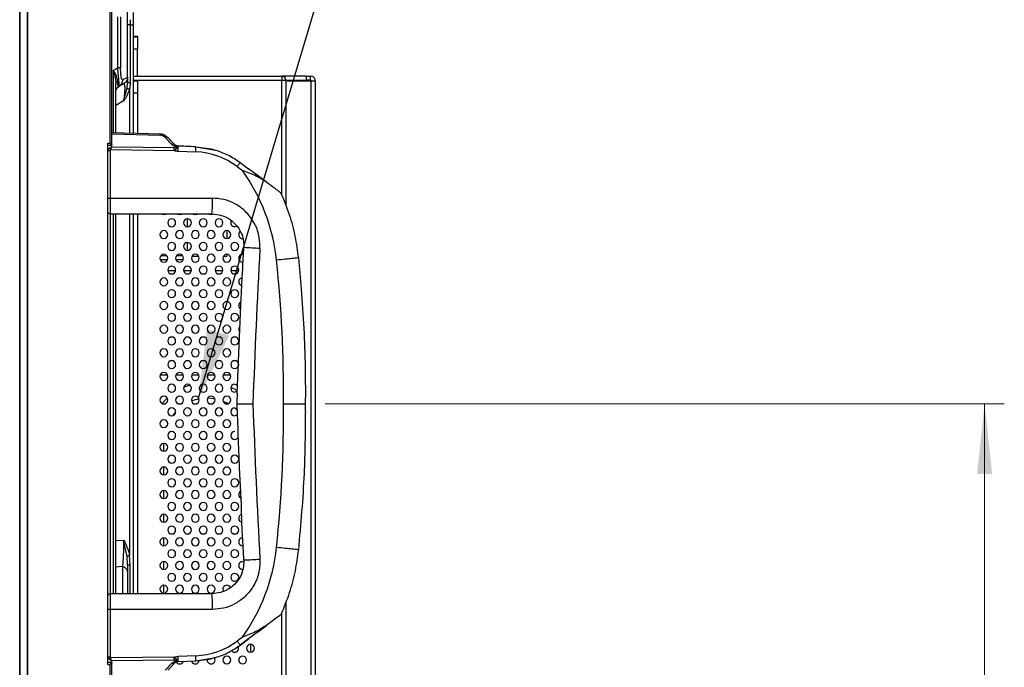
# Model space of a CAD drawing. Header units: millimetres. Extents: x 0 to 1118, y 0 to 864.
# Tile 34 of 254: x 551 to 601, y 428 to 461. Entities that reach past the tile are written whole.
import ezdxf

# ---------------------------------------------------------------- set-up
doc = ezdxf.new("R2010")
doc.units = ezdxf.units.MM
doc.styles.add('SLDTEXTSTYLE0', font='TXT', dxfattribs={"width": 0.75})
doc.dimstyles.new('SLDDIMSTYLE0', dxfattribs={"dimtxt": 4.7625, "dimasz": 3.556, "dimexe": 0, "dimexo": 0.0625, "dimgap": 1.190625, "dimtad": 1, "dimdec": 1, "dimlfac": 5, "dimrnd": 1e-09, "dimzin": 12, "dimdsep": 46, "dimtxsty": 'SLDTEXTSTYLE0', "dimsah": 1, "dimcen": 0.09, "dimadec": 0, "dimazin": 3, "dimtfac": 1, "dimtdec": 1, "dimtofl": 0, "dimtmove": 0, "dimatfit": 3, "dimfxl": 1, "dimfrac": 2, "dimtolj": 1, "dimtzin": 12, "dimarcsym": 0})
doc.dimstyles.new('SLDDIMSTYLE2', dxfattribs={"dimtxt": 0.18, "dimasz": 3.556, "dimexe": 0, "dimexo": 0.0625, "dimgap": 0, "dimtad": 0, "dimtih": 1, "dimtoh": 1, "dimdec": 0, "dimrnd": 1e-09, "dimzin": 0, "dimdsep": 46, "dimtxsty": 'Standard', "dimsah": 1, "dimcen": 0.09, "dimadec": 0, "dimazin": 0, "dimtfac": 3.556, "dimtdec": 0, "dimtofl": 0, "dimtmove": 0, "dimatfit": 3, "dimfxl": 1, "dimfrac": 2, "dimtolj": 1, "dimtzin": 0, "dimarcsym": 0})

# ---------------------------------------------------------------- blocks, each defined once
blk = doc.blocks.new('_D_12')
at = {"color": 7, "linetype": 'Continuous', "lineweight": 0}
for p, q in [((566.739, 441.494), (601.22, 441.494)), ((600.22, 336.317), (600.22, 441.494)), ((556.8, 336.317), (601.22, 336.317))]:
    blk.add_line(p, q, dxfattribs=at)
at = {"color": 7, "linetype": 'Continuous', "lineweight": 18}
for points in [[(600.22, 441.494), (599.839, 437.938), (600.601, 437.938)], [(600.22, 336.317), (600.601, 339.873), (599.839, 339.873)]]:
    blk.add_solid(points, dxfattribs=at)
at = {"color": 7, "linetype": 'Continuous', "lineweight": 18, "insert": (594.081, 385.198), "char_height": 4.7625, "attachment_point": 1, "rotation": 90, "style": 'SLDTEXTSTYLE0'}
blk.add_mtext('525.9', dxfattribs=at)

msp = doc.modelspace()

# ---------------------------------------------------------------- linework, layer by layer
at = {"color": 7, "linetype": 'Continuous', "lineweight": 25}
for p, q in [((551.22, 477.377), (551.22, 340.137)), ((551.232, 340.137), (551.232, 477.377)), ((551.608, 477.377), (551.608, 340.137)), ((551.637, 340.137), (551.637, 477.377)), ((555.8, 477.377), (555.8, 454.731)), ((555.9, 454.631), (555.9, 477.377)), ((556.7, 458.088), (556.7, 461.599)), ((556.179, 461.143), (556.179, 458.544)), ((556.346, 461.143), (556.346, 458.544)), ((556.829, 460.733), (556.7, 460.733)), ((556.829, 460.996), (556.829, 460.733)), ((556.829, 460.733), (556.829, 457.807)), ((556.829, 460.733), (557, 460.733)), ((557, 455.224), (557, 460.733)), ((557, 460.133), (557, 460.384)), ((557, 460.157), (557.2, 460.157)), ((557, 460.125), (557.2, 460.125)), ((557.2, 460.157), (557.2, 460.125)), ((557.2, 460.125), (557.2, 459.525)), ((557, 459.525), (557.2, 459.525)), ((557.2, 458.125), (557.2, 459.525)), ((555.972, 458.425), (556.179, 458.544)), ((556.346, 458.544), (556.179, 458.544)), ((557, 458.125), (557.2, 458.125)), ((557.2, 458.125), (564.54, 458.125)), ((565.78, 458.125), (564.54, 458.125)), ((564.54, 458.125), (564.54, 457.925)), ((565.78, 457.925), (565.78, 458.125)), ((565.78, 458.125), (565.98, 458.125)), ((565.98, 457.925), (565.98, 458.125)), ((565.98, 458.125), (566.02, 458.125)), ((556.096, 457.787), (556.1, 457.73)), ((556.1, 455.247), (556.1, 457.73)), ((556.247, 457.611), (556.246, 457.595)), ((556.251, 457.607), (556.295, 457.628)), ((556.5, 456.875), (556.672, 457.524)), ((556.7, 457.993), (556.7, 457.807)), ((557, 457.925), (564.54, 457.925)), ((557, 457.885), (557.2, 457.885)), ((557.2, 457.885), (557.2, 457.285)), ((564.54, 457.925), (564.74, 457.925)), ((564.74, 457.925), (565.78, 457.925)), ((564.74, 457.925), (564.74, 451.561)), ((564.74, 457.885), (566.02, 457.885)), ((565.98, 457.925), (565.78, 457.925)), ((565.98, 457.925), (566.02, 457.925)), ((566.02, 457.885), (566.02, 457.925)), ((566.02, 338.725), (566.02, 457.885)), ((566.02, 457.885), (566.22, 457.885)), ((566.22, 457.885), (566.22, 457.925)), ((566.22, 457.885), (566.22, 338.725)), ((556.11, 457.412), (556.11, 457.412)), ((557, 457.285), (557.2, 457.285)), ((557.2, 457.285), (557.2, 455.219)), ((558.347, 455.189), (555.9, 455.253)), ((558.61, 455.02), (558.952, 454.665)), ((558.906, 454.84), (558.735, 455.017)), ((555.7, 454.731), (555.8, 454.731)), ((555.7, 428.257), (555.7, 454.731)), ((555.7, 454.631), (555.904, 454.631)), ((559.069, 454.49), (555.885, 454.524)), ((559.077, 454.662), (559.01, 454.732)), ((559.264, 454.579), (559.158, 454.605)), ((560.169, 454.544), (559.264, 454.579)), ((560.169, 454.544), (561.16, 454.38)), ((560.169, 454.544), (560.943, 454.438)), ((555.823, 454.336), (555.7, 454.336)), ((555.823, 454.336), (555.823, 451.934)), ((555.842, 454.398), (559.069, 454.363)), ((559.261, 454.319), (560.166, 454.284)), ((560.943, 454.438), (561.16, 454.38)), ((562.269, 453.538), (562.529, 453.344)), ((562.417, 453.744), (562.835, 453.428)), ((563.354, 453.045), (562.835, 453.428)), ((563.354, 453.045), (562.835, 453.428)), ((563.76, 452.741), (563.354, 453.045)), ((555.7, 451.934), (555.82, 451.934)), ((555.82, 451.934), (555.823, 451.934)), ((555.823, 451.934), (561.006, 451.934)), ((555.82, 451.134), (560.986, 451.134)), ((556.1, 431.854), (556.1, 451.134)), ((557, 431.854), (557, 451.134)), ((557.2, 451.134), (557.2, 431.854)), ((558.6, 451.134), (558.6, 451.115)), ((559.32, 451.134), (559.32, 451.115)), ((559.44, 451.115), (559.44, 451.134)), ((559.74, 450.485), (559.74, 450.885)), ((561.74, 450.285), (561.74, 449.885)), ((559.74, 449.285), (559.74, 449.685)), ((558.694, 449.013), (558.387, 449.013)), ((559.494, 449.013), (559.187, 449.013)), ((561.74, 449.085), (561.74, 448.983)), ((562.54, 449.085), (562.585, 449.08)), ((558.354, 448.813), (558.727, 448.813)), ((559.154, 448.813), (559.527, 448.813)), ((559.966, 448.983), (560.315, 448.983)), ((561.566, 448.983), (561.74, 448.983)), ((562.564, 448.686), (562.54, 448.685)), ((559.138, 448.253), (558.743, 448.253)), ((559.938, 448.253), (559.543, 448.253)), ((561.538, 448.253), (561.143, 448.253)), ((562.338, 448.253), (561.943, 448.253)), ((562.263, 442.015), (562.471, 446.91)), ((559.008, 443.673), (558.872, 443.673)), ((559.808, 443.673), (559.672, 443.673)), ((560.608, 443.673), (560.472, 443.673)), ((561.408, 443.673), (561.272, 443.673)), ((562.208, 443.673), (562.072, 443.673)), ((558.361, 442.973), (558.72, 442.973)), ((559.161, 442.973), (559.52, 442.973)), ((559.961, 442.973), (560.32, 442.973)), ((560.761, 442.973), (561.12, 442.973)), ((561.561, 442.973), (561.92, 442.973)), ((562.275, 441.149), (562.123, 441.284)), ((558.54, 439.085), (558.54, 439.485)), ((558.54, 437.885), (558.54, 438.285)), ((558.54, 436.685), (558.54, 437.085)), ((558.54, 435.485), (558.54, 435.885)), ((556.672, 433.747), (556.5, 434.579)), ((558.54, 434.285), (558.54, 434.685)), ((562.564, 434.286), (562.54, 434.285)), ((556.7, 433.323), (556.672, 433.747)), ((556.829, 433.323), (556.8, 433.793)), ((556.698, 433.409), (556.698, 433.431)), ((558.54, 433.085), (558.54, 433.485)), ((562.54, 433.485), (562.595, 433.477)), ((556.7, 432.961), (556.7, 431.854)), ((558.54, 431.885), (558.54, 432.285)), ((560.986, 431.854), (555.82, 431.854)), ((555.823, 431.054), (555.82, 431.054)), ((555.823, 431.054), (555.823, 428.652)), ((561.006, 431.054), (555.823, 431.054)), ((564.74, 431.428), (564.74, 347.675)), ((563.354, 429.942), (563.76, 430.246)), ((562.529, 429.644), (562.269, 429.449)), ((562.835, 429.56), (562.417, 429.244)), ((562.417, 429.244), (562.835, 429.56)), ((563.354, 429.942), (562.835, 429.56)), ((563.354, 429.942), (562.835, 429.56)), ((562.94, 429.285), (562.94, 428.885)), ((555.7, 428.652), (555.823, 428.652)), ((559.069, 428.625), (555.842, 428.59)), ((560.166, 428.704), (559.261, 428.669)), ((560.169, 428.444), (561.16, 428.608)), ((560.169, 428.444), (560.943, 428.55)), ((561.16, 428.608), (560.943, 428.55)), ((555.9, 428.357), (555.7, 428.357)), ((555.7, 428.257), (555.8, 428.257)), ((555.8, 428.257), (555.8, 389.256)), ((555.885, 428.463), (559.069, 428.498)), ((555.9, 389.156), (555.9, 428.357)), ((558.952, 428.323), (558.61, 427.968)), ((558.735, 427.97), (558.906, 428.147)), ((559.01, 428.255), (559.077, 428.325)), ((559.158, 428.383), (559.264, 428.409)), ((559.264, 428.409), (560.169, 428.444))]:
    msp.add_line(p, q, dxfattribs=at)
at = {"color": 8, "linetype": 'Continuous', "lineweight": 25}
for p, q in [((555.972, 458.425), (555.972, 455.251)), ((564.54, 452.078), (564.54, 457.925)), ((556.8, 457.46), (556.8, 455.229)), ((556.5, 456.875), (556.1, 456.644)), ((555.9, 455.2), (558.347, 455.136)), ((555.885, 454.631), (555.885, 454.524)), ((555.828, 431.854), (555.828, 451.134)), ((555.972, 451.134), (555.972, 431.854)), ((556.8, 451.134), (556.8, 433.793)), ((556.1, 434.555), (556.5, 434.579)), ((556.437, 433.227), (556.1, 433.206)), ((556.437, 433.227), (556.437, 431.854)), ((556.829, 431.854), (556.829, 433.323)), ((564.54, 347.675), (564.54, 430.91)), ((555.885, 428.463), (555.885, 428.357))]:
    msp.add_line(p, q, dxfattribs=at)
at = {"color": 7, "linetype": 'Continuous', "lineweight": 25, "flags": 128}
for points in [[(556.5, 457.741), (556.496, 457.739), (556.485, 457.732), (556.465, 457.721), (556.438, 457.705), (556.402, 457.685), (556.359, 457.66), (556.309, 457.631), (556.25, 457.597)], [(558.54, 451.085), (558.464, 451.1), (558.412, 451.131)], [(558.671, 451.133), (558.617, 451.1), (558.54, 451.085)], [(559.34, 451.085), (559.264, 451.1), (559.212, 451.131)], [(559.471, 451.133), (559.417, 451.1), (559.34, 451.085)], [(560.14, 451.085), (560.064, 451.1), (560.012, 451.131)], [(560.271, 451.133), (560.217, 451.1), (560.14, 451.085)], [(560.94, 451.085), (560.864, 451.1), (560.812, 451.131)], [(561.055, 451.121), (561.017, 451.1), (560.94, 451.085)], [(562.252, 450.519), (562.217, 450.5), (562.14, 450.485)], [(559.864, 442.442), (559.813, 442.426), (559.544, 442.324)], [(562.284, 442.145), (562.102, 442.246), (561.943, 442.321)], [(562.14, 442.485), (562.217, 442.469), (562.281, 442.427)], [(562.269, 442.131), (562.217, 442.1), (562.14, 442.085)], [(558.713, 441.784), (558.619, 441.694), (558.447, 441.507)], [(560.334, 441.735), (560.138, 441.689), (559.949, 441.625)], [(561.133, 441.737), (560.943, 441.763), (560.761, 441.773)], [(561.808, 441.496), (561.721, 441.542), (561.552, 441.617)], [(559.14, 441.083), (559.114, 441.055), (558.977, 440.888)], [(562.14, 441.285), (562.217, 441.269), (562.256, 441.248)], [(562.267, 440.93), (562.217, 440.9), (562.14, 440.885)], [(558.74, 440.489), (558.689, 440.367), (558.678, 440.34)], [(555.82, 431.054), (555.797, 431.054), (555.774, 431.054), (555.754, 431.054), (555.735, 431.054), (555.72, 431.054), (555.709, 431.054), (555.703, 431.054), (555.7, 431.054)]]:
    msp.add_lwpolyline(points, dxfattribs=at)
at = {"color": 7, "linetype": 'Continuous', "lineweight": 25}
for centre, radius, start, end in [((557.24, 458.165), 0.04, 180, 270), ((564.54, 457.925), 0.2, 0, 90), ((566.02, 457.925), 0.2, 0, 90), ((557.628, 455.162), 0.719, 357.8968, 2.1018), ((558.671, 454.928), 0.11, 54.2128, 123.6545), ((559.013, 454.573), 0.11, 54.2141, 123.6541), ((556.778, 454.48), 2.488, 356.2946, 2.2819), ((553.917, 454.426), 5.153, 359.2926, 0.7074), ((560.021, 450.537), 3.75, 53.1715, 87.7878), ((554.777, 447.784), 9.54, 6.0324, 35.6464), ((553.351, 451.734), 7.658, 355.5056, 1.4954), ((558.94, 450.685), 0.2, 90, 270), ((558.94, 450.685), 0.2, 270, 90), ((559.74, 450.685), 0.2, 90, 270), ((559.74, 450.685), 0.2, 270, 90), ((560.54, 450.685), 0.2, 90, 270), ((560.54, 450.685), 0.2, 270, 90), ((561.34, 450.685), 0.2, 90, 270), ((561.34, 450.685), 0.2, 270, 90), ((562.14, 450.685), 0.2, 148.9845, 270), ((558.54, 450.085), 0.2, 90, 270), ((558.54, 450.085), 0.2, 270, 90), ((559.34, 450.085), 0.2, 90, 270), ((559.34, 450.085), 0.2, 270, 90), ((560.14, 450.085), 0.2, 90, 270), ((560.14, 450.085), 0.2, 270, 90), ((560.94, 450.085), 0.2, 90, 270), ((560.94, 450.085), 0.2, 270, 90), ((561.74, 450.085), 0.2, 90, 270), ((561.74, 450.085), 0.2, 270, 90), ((562.54, 450.085), 0.2, 131.5144, 270), ((558.94, 449.485), 0.2, 90, 270), ((558.94, 449.485), 0.2, 270, 90), ((559.74, 449.485), 0.2, 90, 270), ((559.74, 449.485), 0.2, 270, 90), ((560.54, 449.485), 0.2, 90, 270), ((560.54, 449.485), 0.2, 270, 90), ((561.34, 449.485), 0.2, 90, 270), ((561.34, 449.485), 0.2, 270, 90), ((562.14, 449.485), 0.2, 90, 270), ((562.14, 449.485), 0.2, 270, 90), ((558.54, 448.885), 0.2, 90, 270), ((558.54, 448.885), 0.2, 270, 90), ((559.34, 448.885), 0.2, 90, 270), ((559.34, 448.885), 0.2, 270, 90), ((560.14, 448.885), 0.2, 90, 270), ((560.14, 448.885), 0.2, 270, 90), ((560.94, 448.885), 0.2, 90, 270), ((560.94, 448.885), 0.2, 270, 90), ((561.74, 448.885), 0.2, 90, 270), ((561.74, 448.885), 0.2, 270, 90), ((562.54, 448.885), 0.2, 90, 270), ((554.837, 298.888), 150.736, 86.73464, 87.04656), ((562.603, 449.423), 0.001, 85.2712, 101.0728), ((942.691, 428.251), 379.856, 176.8114, 178.00204), ((501.487, 442.154), 63.126, 359.40094, 6.03112), ((558.94, 448.285), 0.2, 90, 270), ((558.94, 448.285), 0.2, 270, 90), ((559.74, 448.285), 0.2, 90, 270), ((559.74, 448.285), 0.2, 270, 90), ((560.54, 448.285), 0.2, 90, 270), ((560.54, 448.285), 0.2, 270, 90), ((561.34, 448.285), 0.2, 90, 270), ((561.34, 448.285), 0.2, 270, 90), ((562.14, 448.285), 0.2, 90, 270), ((562.14, 448.285), 0.2, 270, 90), ((558.54, 447.685), 0.2, 90, 270), ((558.54, 447.685), 0.2, 270, 90), ((559.34, 447.685), 0.2, 90, 270), ((559.34, 447.685), 0.2, 270, 90), ((560.14, 447.685), 0.2, 90, 270), ((560.14, 447.685), 0.2, 270, 90), ((560.94, 447.685), 0.2, 90, 270), ((560.94, 447.685), 0.2, 270, 90), ((561.74, 447.685), 0.2, 90, 270), ((561.74, 447.685), 0.2, 270, 90), ((562.54, 447.685), 0.2, 95.6513, 258.4766), ((558.94, 447.085), 0.2, 90, 270), ((558.94, 447.085), 0.2, 270, 90), ((559.74, 447.085), 0.2, 90, 270), ((559.74, 447.085), 0.2, 270, 90), ((560.54, 447.085), 0.2, 90, 270), ((560.54, 447.085), 0.2, 270, 90), ((561.34, 447.085), 0.2, 90, 270), ((561.34, 447.085), 0.2, 270, 90), ((562.14, 447.085), 0.2, 90, 270), ((562.14, 447.085), 0.2, 270, 90), ((558.54, 446.485), 0.2, 90, 270), ((558.54, 446.485), 0.2, 270, 90), ((559.34, 446.485), 0.2, 90, 270), ((559.34, 446.485), 0.2, 270, 90), ((560.14, 446.485), 0.2, 90, 270), ((560.14, 446.485), 0.2, 270, 90), ((560.94, 446.485), 0.2, 90, 270), ((560.94, 446.485), 0.2, 270, 90), ((561.74, 446.485), 0.2, 90, 270), ((561.74, 446.485), 0.2, 270, 90), ((562.54, 446.485), 0.2, 113.7138, 241.3326), ((558.94, 445.885), 0.2, 90, 270), ((558.94, 445.885), 0.2, 270, 90), ((559.74, 445.885), 0.2, 90, 270), ((559.74, 445.885), 0.2, 270, 90), ((560.54, 445.885), 0.2, 90, 270), ((560.54, 445.885), 0.2, 270, 90), ((561.34, 445.885), 0.2, 90, 270), ((561.34, 445.885), 0.2, 270, 90), ((562.14, 445.885), 0.2, 90, 270), ((562.14, 445.885), 0.2, 270, 90), ((558.54, 445.285), 0.2, 90, 270), ((558.54, 445.285), 0.2, 270, 90), ((559.34, 445.285), 0.2, 90, 270), ((559.34, 445.285), 0.2, 270, 90), ((560.14, 445.285), 0.2, 90, 270), ((560.14, 445.285), 0.2, 270, 90), ((560.94, 445.285), 0.2, 90, 270), ((560.94, 445.285), 0.2, 270, 90), ((561.74, 445.285), 0.2, 90, 270), ((561.74, 445.285), 0.2, 270, 90), ((562.54, 445.285), 0.2, 131.3336, 223.8891), ((501.457, 442.154), 64.286, 1.06877, 2.8197), ((558.94, 444.685), 0.2, 90, 270), ((558.94, 444.685), 0.2, 270, 90), ((559.74, 444.685), 0.2, 90, 270), ((559.74, 444.685), 0.2, 270, 90), ((560.54, 444.685), 0.2, 90, 270), ((560.54, 444.685), 0.2, 270, 90), ((561.34, 444.685), 0.2, 90, 270), ((561.34, 444.685), 0.2, 270, 90), ((562.14, 444.685), 0.2, 90, 270), ((562.14, 444.685), 0.2, 270, 90), ((558.54, 444.085), 0.2, 90, 270), ((558.54, 444.085), 0.2, 270, 90), ((559.34, 444.085), 0.2, 90, 270), ((559.34, 444.085), 0.2, 270, 90), ((560.14, 444.085), 0.2, 90, 270), ((560.14, 444.085), 0.2, 270, 90), ((560.94, 444.085), 0.2, 90, 270), ((560.94, 444.085), 0.2, 270, 90), ((561.74, 444.085), 0.2, 90, 270), ((561.74, 444.085), 0.2, 270, 90), ((558.94, 443.485), 0.2, 90, 270), ((558.94, 443.485), 0.2, 270, 90), ((559.74, 443.485), 0.2, 90, 270), ((559.74, 443.485), 0.2, 270, 90), ((560.54, 443.485), 0.2, 90, 270), ((560.54, 443.485), 0.2, 270, 90), ((561.34, 443.485), 0.2, 90, 270), ((561.34, 443.485), 0.2, 270, 90), ((562.14, 443.485), 0.2, 90, 270), ((562.14, 443.485), 0.2, 270, 90), ((558.54, 442.885), 0.2, 90, 270), ((558.54, 442.885), 0.2, 270, 90), ((559.34, 442.885), 0.2, 90, 270), ((559.34, 442.885), 0.2, 270, 90), ((560.14, 442.885), 0.2, 90, 270), ((560.14, 442.885), 0.2, 270, 90), ((560.94, 442.885), 0.2, 90, 270), ((560.94, 442.885), 0.2, 270, 90), ((561.74, 442.885), 0.2, 90, 270), ((561.74, 442.885), 0.2, 270, 90), ((501.457, 442.154), 64.286, 0.54494, 1.06877), ((501.457, 442.154), 64.286, 359.41176, 0.31214), ((501.457, 442.154), 64.286, 0.31214, 0.54494), ((558.94, 442.285), 0.2, 90, 270), ((558.94, 442.285), 0.2, 270, 90), ((559.74, 442.285), 0.2, 90, 270), ((559.74, 442.285), 0.2, 270, 90), ((560.54, 442.285), 0.2, 90, 270), ((560.54, 442.285), 0.2, 270, 90), ((561.34, 442.285), 0.2, 90, 270), ((561.34, 442.285), 0.2, 270, 90), ((562.14, 442.285), 0.2, 90, 270), ((942.67, 428.251), 380.656, 177.92772, 178.00624), ((558.54, 441.685), 0.2, 90, 270), ((558.54, 441.685), 0.2, 270, 90), ((559.34, 441.685), 0.2, 90, 270), ((559.34, 441.685), 0.2, 270, 90), ((560.14, 441.685), 0.2, 90, 270), ((560.14, 441.685), 0.2, 270, 90), ((560.94, 441.685), 0.2, 90, 270), ((560.94, 441.685), 0.2, 270, 90), ((561.74, 441.685), 0.2, 90, 270), ((561.74, 441.685), 0.2, 270, 90), ((558.94, 441.085), 0.2, 90, 270), ((558.94, 441.085), 0.2, 270, 90), ((559.74, 441.085), 0.2, 90, 270), ((559.74, 441.085), 0.2, 270, 90), ((560.54, 441.085), 0.2, 90, 270), ((560.54, 441.085), 0.2, 270, 90), ((561.34, 441.085), 0.2, 90, 270), ((561.34, 441.085), 0.2, 270, 90), ((562.14, 441.085), 0.2, 90, 270), ((562.244, 441.495), 0.00155, 262.9308, 273.0628), ((942.691, 454.737), 379.856, 181.99796, 183.18865), ((501.487, 440.834), 63.126, 353.96888, 0.59906), ((501.457, 440.834), 64.286, 0.17306, 0.58824), ((558.54, 440.485), 0.2, 90, 270), ((558.54, 440.485), 0.2, 270, 90), ((559.34, 440.485), 0.2, 90, 270), ((559.34, 440.485), 0.2, 270, 90), ((560.14, 440.485), 0.2, 90, 270), ((560.14, 440.485), 0.2, 270, 90), ((560.94, 440.485), 0.2, 90, 270), ((560.94, 440.485), 0.2, 270, 90), ((561.74, 440.485), 0.2, 90, 270), ((561.74, 440.485), 0.2, 270, 90), ((558.94, 439.885), 0.2, 90, 270), ((558.94, 439.885), 0.2, 270, 90), ((559.74, 439.885), 0.2, 90, 270), ((559.74, 439.885), 0.2, 270, 90), ((560.54, 439.885), 0.2, 90, 270), ((560.54, 439.885), 0.2, 270, 90), ((561.34, 439.885), 0.2, 90, 270), ((561.34, 439.885), 0.2, 270, 90), ((562.14, 439.885), 0.2, 90, 270), ((562.14, 439.885), 0.2, 270, 329.9295), ((558.54, 439.285), 0.2, 90, 270), ((558.54, 439.285), 0.2, 270, 90), ((559.34, 439.285), 0.2, 90, 270), ((559.34, 439.285), 0.2, 270, 90), ((560.14, 439.285), 0.2, 90, 270), ((560.14, 439.285), 0.2, 270, 90), ((560.94, 439.285), 0.2, 90, 270), ((560.94, 439.285), 0.2, 270, 90), ((561.74, 439.285), 0.2, 90, 270), ((561.74, 439.285), 0.2, 270, 90), ((558.94, 438.685), 0.2, 90, 270), ((558.94, 438.685), 0.2, 270, 90), ((559.74, 438.685), 0.2, 90, 270), ((559.74, 438.685), 0.2, 270, 90), ((560.54, 438.685), 0.2, 90, 270), ((560.54, 438.685), 0.2, 270, 90), ((561.34, 438.685), 0.2, 90, 270), ((561.34, 438.685), 0.2, 270, 90), ((562.14, 438.685), 0.2, 90, 270), ((562.14, 438.685), 0.2, 270, 90), ((558.54, 438.085), 0.2, 90, 270), ((558.54, 438.085), 0.2, 270, 90), ((559.34, 438.085), 0.2, 90, 270), ((559.34, 438.085), 0.2, 270, 90), ((560.14, 438.085), 0.2, 90, 270), ((560.14, 438.085), 0.2, 270, 90), ((560.94, 438.085), 0.2, 90, 270), ((560.94, 438.085), 0.2, 270, 90), ((561.74, 438.085), 0.2, 90, 270), ((561.74, 438.085), 0.2, 270, 90), ((558.94, 437.485), 0.2, 90, 270), ((558.94, 437.485), 0.2, 270, 90), ((559.74, 437.485), 0.2, 90, 270), ((559.74, 437.485), 0.2, 270, 90), ((560.54, 437.485), 0.2, 90, 270), ((560.54, 437.485), 0.2, 270, 90), ((561.34, 437.485), 0.2, 90, 270), ((561.34, 437.485), 0.2, 270, 90), ((562.14, 437.485), 0.2, 90, 270), ((562.14, 437.485), 0.2, 270, 90), ((558.54, 436.885), 0.2, 90, 270), ((558.54, 436.885), 0.2, 270, 90), ((559.34, 436.885), 0.2, 90, 270), ((559.34, 436.885), 0.2, 270, 90), ((560.14, 436.885), 0.2, 90, 270), ((560.14, 436.885), 0.2, 270, 90), ((560.94, 436.885), 0.2, 90, 270), ((560.94, 436.885), 0.2, 270, 90), ((561.74, 436.885), 0.2, 90, 270), ((561.74, 436.885), 0.2, 270, 90), ((562.54, 436.885), 0.2, 125.0314, 240.2346), ((558.94, 436.285), 0.2, 90, 270), ((558.94, 436.285), 0.2, 270, 90), ((559.74, 436.285), 0.2, 90, 270), ((559.74, 436.285), 0.2, 270, 90), ((560.54, 436.285), 0.2, 90, 270), ((560.54, 436.285), 0.2, 270, 90), ((561.34, 436.285), 0.2, 90, 270), ((561.34, 436.285), 0.2, 270, 90), ((562.14, 436.285), 0.2, 90, 270), ((562.14, 436.285), 0.2, 270, 90), ((558.54, 435.685), 0.2, 90, 270), ((558.54, 435.685), 0.2, 270, 90), ((559.34, 435.685), 0.2, 90, 270), ((559.34, 435.685), 0.2, 270, 90), ((560.14, 435.685), 0.2, 90, 270), ((560.14, 435.685), 0.2, 270, 90), ((560.94, 435.685), 0.2, 90, 270), ((560.94, 435.685), 0.2, 270, 90), ((561.74, 435.685), 0.2, 90, 270), ((561.74, 435.685), 0.2, 270, 90), ((562.54, 435.685), 0.2, 107.0201, 258.387), ((558.94, 435.085), 0.2, 90, 270), ((558.94, 435.085), 0.2, 270, 90), ((559.74, 435.085), 0.2, 90, 270), ((559.74, 435.085), 0.2, 270, 90), ((560.54, 435.085), 0.2, 90, 270), ((560.54, 435.085), 0.2, 270, 90), ((561.34, 435.085), 0.2, 90, 270), ((561.34, 435.085), 0.2, 270, 90), ((562.14, 435.085), 0.2, 90, 270), ((562.14, 435.085), 0.2, 270, 90), ((558.54, 434.485), 0.2, 90, 270), ((558.54, 434.485), 0.2, 270, 90), ((559.34, 434.485), 0.2, 90, 270), ((559.34, 434.485), 0.2, 270, 90), ((560.14, 434.485), 0.2, 90, 270), ((560.14, 434.485), 0.2, 270, 90), ((560.94, 434.485), 0.2, 90, 270), ((560.94, 434.485), 0.2, 270, 90), ((561.74, 434.485), 0.2, 90, 270), ((561.74, 434.485), 0.2, 270, 90), ((562.54, 434.485), 0.2, 90, 270), ((558.94, 433.885), 0.2, 90, 270), ((558.94, 433.885), 0.2, 270, 90), ((559.74, 433.885), 0.2, 90, 270), ((559.74, 433.885), 0.2, 270, 90), ((560.54, 433.885), 0.2, 90, 270), ((560.54, 433.885), 0.2, 270, 90), ((561.34, 433.885), 0.2, 90, 270), ((561.34, 433.885), 0.2, 270, 90), ((562.14, 433.885), 0.2, 90, 270), ((562.14, 433.885), 0.2, 270, 90), ((554.777, 435.204), 9.54, 324.3536, 353.9676), ((554.837, 584.1), 150.736, 272.95344, 273.26536), ((562.603, 433.565), 0.001, 258.923, 274.734), ((556.394, 432.922), 0.308, 7.3727, 82.0659), ((558.54, 433.285), 0.2, 90, 270), ((558.54, 433.285), 0.2, 270, 90), ((559.34, 433.285), 0.2, 90, 270), ((559.34, 433.285), 0.2, 270, 90), ((560.14, 433.285), 0.2, 90, 270), ((560.14, 433.285), 0.2, 270, 90), ((560.94, 433.285), 0.2, 90, 270), ((560.94, 433.285), 0.2, 270, 90), ((561.74, 433.285), 0.2, 90, 270), ((561.74, 433.285), 0.2, 270, 90), ((562.54, 433.285), 0.2, 90, 270), ((558.94, 432.685), 0.2, 90, 270), ((558.94, 432.685), 0.2, 270, 90), ((559.74, 432.685), 0.2, 90, 270), ((559.74, 432.685), 0.2, 270, 90), ((560.54, 432.685), 0.2, 90, 270), ((560.54, 432.685), 0.2, 270, 90), ((561.34, 432.685), 0.2, 90, 270), ((561.34, 432.685), 0.2, 270, 90), ((562.14, 432.685), 0.2, 90, 270), ((562.14, 432.685), 0.2, 270, 90), ((558.54, 432.085), 0.2, 90, 270), ((558.54, 432.085), 0.2, 270, 90), ((559.34, 432.085), 0.2, 90, 270), ((559.34, 432.085), 0.2, 270, 90), ((560.14, 432.085), 0.2, 90, 270), ((560.14, 432.085), 0.2, 270, 90), ((560.94, 432.085), 0.2, 90, 270), ((560.94, 432.085), 0.2, 270, 90), ((561.74, 432.085), 0.2, 90, 214.9351), ((561.74, 432.085), 0.2, 26.6072, 90), ((553.351, 431.254), 7.658, 358.5046, 4.4944), ((560.021, 432.451), 3.75, 272.2126, 306.8291), ((562.14, 429.085), 0.2, 270, 28.6857), ((562.94, 429.085), 0.2, 90, 270), ((562.94, 429.085), 0.2, 270, 90), ((556.778, 428.508), 2.488, 357.7181, 3.7054), ((560.94, 428.485), 0.2, 168.6481, 270), ((560.94, 428.485), 0.2, 270, 23.7849), ((561.74, 428.485), 0.2, 90, 270), ((561.74, 428.485), 0.2, 270, 90), ((562.14, 429.085), 0.2, 215.1936, 270), ((562.54, 428.485), 0.2, 90, 270), ((562.54, 428.485), 0.2, 270, 90), ((559.013, 428.414), 0.11, 236.3471, 305.7847), ((559.34, 428.485), 0.2, 209.7032, 270), ((559.34, 428.485), 0.2, 270, 340.6174), ((560.14, 428.485), 0.2, 194.4468, 270), ((560.14, 428.485), 0.2, 270, 354.8139)]:
    msp.add_arc(centre, radius, start, end, dxfattribs=at)
for points, knots in [([(557, 460.733), (557, 460.818), (557, 460.993), (557, 461.228), (557, 461.322), (557, 461.369)], [0, 0, 0, 0, 0.316835, 0.654169, 1, 1, 1, 1]), ([(556.441, 457.94), (556.429, 457.945), (556.406, 457.954), (556.378, 458.074), (556.361, 458.203), (556.352, 458.31), (556.347, 458.425), (556.346, 458.504), (556.346, 458.544)], [0, 0, 0, 0, 0.281507, 0.545681, 0.66642, 0.783634, 0.891819, 1, 1, 1, 1]), ([(556.199, 457.882), (556.186, 457.967), (556.16, 458.147), (556.037, 458.329), (555.972, 458.425)], [0, 0, 0, 0, 0.478506, 1, 1, 1, 1]), ([(556.441, 457.94), (556.504, 457.976), (556.631, 458.048), (556.671, 458.071), (556.692, 458.083)], [0, 0, 0, 0, 0.498036, 1, 1, 1, 1]), ([(556.696, 458.086), (556.696, 458.085), (556.694, 458.084), (556.692, 458.083), (556.692, 458.083)], [0, 0, 0, 0, 0.485527, 1, 1, 1, 1]), ([(556.7, 458.088), (556.7, 458.087), (556.7, 458.086), (556.697, 458.086), (556.696, 458.086)], [0, 0, 0, 0, 0.503077, 1, 1, 1, 1]), ([(556.1, 457.73), (556.1, 457.744), (556.1, 457.759), (556.107, 457.772), (556.107, 457.772)], [0, 0, 0, 0, 0.99713, 1, 1, 1, 1]), ([(556.246, 457.595), (556.234, 457.606), (556.217, 457.622), (556.202, 457.75), (556.2, 457.839), (556.199, 457.882)], [0, 0, 0, 0, 0.54021, 0.779767, 1, 1, 1, 1]), ([(556.246, 457.595), (556.246, 457.595), (556.247, 457.595), (556.247, 457.595), (556.248, 457.595)], [0, 0, 0, 0, 0.559651, 1, 1, 1, 1]), ([(556.248, 457.595), (556.248, 457.596), (556.249, 457.596), (556.25, 457.597), (556.25, 457.597)], [0, 0, 0, 0, 0.500015, 1, 1, 1, 1]), ([(556.5, 457.741), (556.508, 457.743), (556.523, 457.745), (556.54, 457.702), (556.551, 457.626), (556.554, 457.52), (556.549, 457.387), (556.534, 457.174), (556.514, 456.997), (556.5, 456.875)], [0, 0, 0, 0, 0.1455273, 0.2781576, 0.4007381, 0.5168577, 0.626966, 0.7453552, 1, 1, 1, 1]), ([(556.672, 457.524), (556.681, 457.578), (556.697, 457.673), (556.699, 457.767), (556.7, 457.807)], [0, 0, 0, 0, 0.571915, 1, 1, 1, 1]), ([(556.672, 457.524), (556.677, 457.52), (556.689, 457.511), (556.718, 457.495), (556.755, 457.478), (556.785, 457.466), (556.8, 457.46)], [0, 0, 0, 0, 0.244078, 0.495047, 0.748559, 1, 1, 1, 1]), ([(556.7, 457.807), (556.7, 457.807), (556.7, 457.807), (556.708, 457.807), (556.709, 457.807)], [0, 0, 0, 0, 0.848852, 1, 1, 1, 1]), ([(556.829, 457.807), (556.827, 457.743), (556.825, 457.626), (556.808, 457.511), (556.8, 457.46)], [0, 0, 0, 0, 0.550853, 1, 1, 1, 1]), ([(556.8, 457.46), (556.759, 457.347), (556.681, 457.137), (556.558, 456.958), (556.5, 456.875)], [0, 0, 0, 0, 0.534452, 1, 1, 1, 1]), ([(558.347, 455.189), (558.382, 455.186), (558.454, 455.18), (558.557, 455.145), (558.655, 455.092), (558.708, 455.043), (558.735, 455.017)], [0, 0, 0, 0, 0.235503, 0.476847, 0.728681, 1, 1, 1, 1]), ([(558.714, 455.03), (558.692, 455.051), (558.647, 455.092), (558.559, 455.142), (558.458, 455.178), (558.384, 455.184), (558.347, 455.187)], [0, 0, 0, 0, 0.242428, 0.490393, 0.743888, 1, 1, 1, 1]), ([(558.61, 455.02), (558.589, 455.038), (558.552, 455.072), (558.484, 455.108), (558.416, 455.129), (558.37, 455.134), (558.347, 455.136)], [0, 0, 0, 0, 0.311458, 0.561926, 0.782111, 1, 1, 1, 1]), ([(555.885, 454.524), (555.861, 454.517), (555.814, 454.504), (555.775, 454.474), (555.756, 454.459)], [0, 0, 0, 0, 0.507457, 1, 1, 1, 1]), ([(555.8, 454.731), (555.814, 454.717), (555.838, 454.693), (555.866, 454.665), (555.883, 454.648), (555.893, 454.639), (555.899, 454.633), (555.9, 454.631), (555.9, 454.631)], [0, 0, 0, 0, 0.2995484, 0.5420829, 0.6671039, 0.7834803, 0.8935337, 1, 1, 1, 1]), ([(555.885, 454.524), (555.877, 454.506), (555.862, 454.469), (555.848, 454.421), (555.842, 454.398)], [0, 0, 0, 0, 0.511637, 1, 1, 1, 1]), ([(558.906, 454.84), (558.888, 454.859), (558.854, 454.894), (558.814, 454.936), (558.807, 454.942), (558.803, 454.946)], [0, 0, 0, 0, 0.319566, 0.60086, 1, 1, 1, 1]), ([(559.01, 454.732), (558.988, 454.754), (558.951, 454.793), (558.919, 454.826), (558.906, 454.84)], [0, 0, 0, 0, 0.579677, 1, 1, 1, 1]), ([(558.952, 454.665), (558.975, 454.643), (559.013, 454.607), (559.065, 454.58), (559.086, 454.569)], [0, 0, 0, 0, 0.588446, 1, 1, 1, 1]), ([(559.077, 454.662), (559.064, 454.676), (559.041, 454.7), (559.019, 454.722), (559.01, 454.732)], [0, 0, 0, 0, 0.570366, 1, 1, 1, 1]), ([(559.069, 454.363), (559.086, 454.373), (559.121, 454.394), (559.162, 454.431), (559.193, 454.468), (559.213, 454.503), (559.211, 454.528), (559.206, 454.548), (559.193, 454.579), (559.173, 454.594), (559.158, 454.605)], [0, 0, 0, 0, 0.133662, 0.279077, 0.384339, 0.497276, 0.610927, 0.624784, 0.719127, 1, 1, 1, 1]), ([(559.069, 454.49), (559.095, 454.49), (559.129, 454.491), (559.166, 454.499), (559.179, 454.504), (559.184, 454.509), (559.185, 454.512), (559.184, 454.515), (559.182, 454.519), (559.17, 454.529), (559.136, 454.545), (559.105, 454.56), (559.086, 454.569)], [0, 0, 0, 0, 0.303357, 0.399109, 0.463486, 0.480057, 0.495361, 0.510386, 0.534081, 0.559457, 0.740864, 1, 1, 1, 1]), ([(559.158, 454.605), (559.141, 454.614), (559.109, 454.632), (559.087, 454.653), (559.077, 454.662)], [0, 0, 0, 0, 0.547899, 1, 1, 1, 1]), ([(559.077, 454.662), (559.102, 454.642), (559.139, 454.609), (559.207, 454.585), (559.244, 454.581), (559.264, 454.579)], [0, 0, 0, 0, 0.464361, 0.722772, 1, 1, 1, 1]), ([(559.158, 454.605), (559.153, 454.606), (559.144, 454.608), (559.126, 454.602), (559.107, 454.59), (559.093, 454.576), (559.086, 454.569)], [0, 0, 0, 0, 0.250627, 0.504768, 0.756441, 1, 1, 1, 1]), ([(560.169, 454.544), (560, 454.55), (559.698, 454.562), (559.397, 454.574), (559.264, 454.579)], [0, 0, 0, 0, 0.56, 1, 1, 1, 1]), ([(555.756, 454.459), (555.74, 454.441), (555.708, 454.405), (555.703, 454.359), (555.7, 454.336)], [0, 0, 0, 0, 0.495118, 1, 1, 1, 1]), ([(555.842, 454.398), (555.834, 454.403), (555.818, 454.415), (555.794, 454.433), (555.772, 454.448), (555.762, 454.456), (555.756, 454.459)], [0, 0, 0, 0, 0.232051, 0.481232, 0.740284, 1, 1, 1, 1]), ([(555.823, 454.336), (555.824, 454.349), (555.826, 454.371), (555.837, 454.39), (555.842, 454.398)], [0, 0, 0, 0, 0.5934505, 1, 1, 1, 1]), ([(559.069, 454.363), (559.104, 454.35), (559.166, 454.327), (559.232, 454.321), (559.261, 454.319)], [0, 0, 0, 0, 0.559858, 1, 1, 1, 1]), ([(561.16, 454.38), (561.383, 454.302), (561.831, 454.146), (562.221, 453.878), (562.417, 453.744)], [0, 0, 0, 0, 0.499495, 1, 1, 1, 1]), ([(563.76, 452.741), (563.585, 452.851), (563.207, 453.087), (562.765, 453.254), (562.529, 453.344)], [0, 0, 0, 0, 0.464292, 1, 1, 1, 1]), ([(564.497, 452.189), (564.49, 452.194), (564.475, 452.206), (564.345, 452.303), (564.107, 452.482), (563.888, 452.645), (563.76, 452.741)], [0, 0, 0, 0, 0.158305, 0.352311, 0.621582, 1, 1, 1, 1]), ([(565.387, 448.908), (565.337, 449.269), (565.237, 450.007), (564.943, 451.11), (564.647, 451.825), (564.497, 452.189)], [0, 0, 0, 0, 0.320555, 0.653889, 1, 1, 1, 1]), ([(555.823, 451.934), (555.823, 451.832), (555.823, 451.676), (555.823, 451.491), (555.822, 451.338), (555.822, 451.221), (555.821, 451.147), (555.82, 451.138), (555.82, 451.134)], [0, 0, 0, 0, 0.24249, 0.369452, 0.499858, 0.709845, 0.845006, 1, 1, 1, 1]), ([(563.423, 449.379), (563.415, 449.625), (563.399, 450.117), (563.096, 450.802), (562.653, 451.329), (562.129, 451.682), (561.584, 451.894), (561.199, 451.92), (561.006, 451.934)], [0, 0, 0, 0, 0.186763, 0.373244, 0.559566, 0.706202, 0.853049, 1, 1, 1, 1]), ([(560.986, 451.134), (561.149, 451.119), (561.477, 451.09), (561.925, 450.863), (562.304, 450.503), (562.575, 450.006), (562.594, 449.618), (562.603, 449.424)], [0, 0, 0, 0, 0.186824, 0.37363, 0.560417, 0.780205, 1, 1, 1, 1]), ([(562.471, 446.91), (562.495, 447.379), (562.537, 448.217), (562.583, 449.055), (562.603, 449.424)], [0, 0, 0, 0, 0.56, 1, 1, 1, 1]), ([(565.665, 445.316), (565.627, 445.988), (565.558, 447.187), (565.439, 448.382), (565.387, 448.908)], [0, 0, 0, 0, 0.559996, 1, 1, 1, 1]), ([(562.244, 441.494), (562.258, 441.494), (562.279, 441.494), (562.384, 441.494), (562.522, 441.494), (562.751, 441.494), (562.961, 441.494), (563.066, 441.494)], [0, 0, 0, 0, 0.2428744, 0.3699663, 0.5004622, 0.7501808, 1, 1, 1, 1]), ([(562.244, 441.494), (562.284, 440.414), (562.355, 438.485), (562.449, 436.556), (562.49, 435.708)], [0, 0, 0, 0, 0.5599996, 1, 1, 1, 1]), ([(564.61, 441.494), (564.704, 441.494), (564.879, 441.494), (565.158, 441.494), (565.447, 441.494), (565.691, 441.494), (565.723, 441.494), (565.739, 441.494)], [0, 0, 0, 0, 0.158543, 0.294993, 0.50082, 0.757173, 1, 1, 1, 1]), ([(565.387, 434.08), (565.504, 435.374), (565.713, 437.686), (565.733, 440.007), (565.742, 441.028)], [0, 0, 0, 0, 0.559986, 1, 1, 1, 1]), ([(562.603, 433.564), (562.581, 433.964), (562.542, 434.679), (562.506, 435.394), (562.49, 435.708)], [0, 0, 0, 0, 0.56, 1, 1, 1, 1]), ([(556.5, 434.579), (556.498, 434.461), (556.494, 434.219), (556.48, 433.864), (556.462, 433.521), (556.446, 433.327), (556.437, 433.227)], [0, 0, 0, 0, 0.231912, 0.475286, 0.731065, 1, 1, 1, 1]), ([(556.5, 434.579), (556.57, 434.441), (556.672, 434.241), (556.751, 433.994), (556.78, 433.882), (556.791, 433.832), (556.796, 433.81), (556.798, 433.801), (556.799, 433.796), (556.8, 433.794), (556.8, 433.793)], [0, 0, 0, 0, 0.555524, 0.803571, 0.913421, 0.961878, 0.983221, 0.992616, 0.996751, 1, 1, 1, 1]), ([(564.497, 430.798), (564.649, 431.167), (564.946, 431.887), (565.238, 432.99), (565.338, 433.723), (565.387, 434.08)], [0, 0, 0, 0, 0.3504129, 0.6837469, 1, 1, 1, 1]), ([(556.8, 433.793), (556.771, 433.784), (556.714, 433.767), (556.686, 433.754), (556.672, 433.747)], [0, 0, 0, 0, 0.50565, 1, 1, 1, 1]), ([(562.603, 433.564), (562.598, 433.399), (562.587, 433.07), (562.385, 432.611), (562.047, 432.212), (561.565, 431.914), (561.179, 431.874), (560.986, 431.854)], [0, 0, 0, 0, 0.186775, 0.373537, 0.560317, 0.780146, 1, 1, 1, 1]), ([(563.423, 433.608), (563.415, 433.362), (563.399, 432.871), (563.097, 432.186), (562.653, 431.658), (562.128, 431.305), (561.583, 431.094), (561.199, 431.067), (561.006, 431.054)], [0, 0, 0, 0, 0.186473, 0.373089, 0.559712, 0.706529, 0.853369, 1, 1, 1, 1]), ([(556.7, 433.323), (556.7, 433.253), (556.7, 433.125), (556.7, 433.012), (556.7, 432.961)], [0, 0, 0, 0, 0.552074, 1, 1, 1, 1]), ([(556.7, 433.323), (556.7, 433.323), (556.7, 433.323), (556.708, 433.323), (556.709, 433.323)], [0, 0, 0, 0, 0.871521, 1, 1, 1, 1]), ([(555.82, 431.854), (555.82, 431.849), (555.821, 431.841), (555.822, 431.766), (555.822, 431.65), (555.823, 431.497), (555.823, 431.311), (555.823, 431.156), (555.823, 431.054)], [0, 0, 0, 0, 0.15498, 0.290137, 0.500142, 0.630548, 0.75751, 1, 1, 1, 1]), ([(564.497, 430.798), (564.49, 430.793), (564.475, 430.782), (564.345, 430.684), (564.107, 430.506), (563.888, 430.342), (563.76, 430.246)], [0, 0, 0, 0, 0.158305, 0.352317, 0.621588, 1, 1, 1, 1]), ([(563.76, 430.246), (563.581, 430.135), (563.202, 429.899), (562.761, 429.732), (562.529, 429.644)], [0, 0, 0, 0, 0.4744238, 1, 1, 1, 1]), ([(561.16, 428.608), (561.396, 428.691), (561.843, 428.848), (562.233, 429.117), (562.417, 429.244)], [0, 0, 0, 0, 0.527476, 1, 1, 1, 1]), ([(555.756, 428.528), (555.74, 428.546), (555.708, 428.583), (555.703, 428.629), (555.7, 428.652)], [0, 0, 0, 0, 0.494614, 1, 1, 1, 1]), ([(555.842, 428.59), (555.834, 428.584), (555.817, 428.571), (555.792, 428.554), (555.771, 428.539), (555.761, 428.532), (555.756, 428.528)], [0, 0, 0, 0, 0.245606, 0.499984, 0.75437, 1, 1, 1, 1]), ([(555.756, 428.528), (555.775, 428.514), (555.813, 428.484), (555.861, 428.47), (555.885, 428.463)], [0, 0, 0, 0, 0.490328, 1, 1, 1, 1]), ([(555.842, 428.59), (555.836, 428.6), (555.825, 428.619), (555.824, 428.642), (555.823, 428.652)], [0, 0, 0, 0, 0.526243, 1, 1, 1, 1]), ([(555.885, 428.463), (555.877, 428.482), (555.862, 428.518), (555.849, 428.566), (555.842, 428.59)], [0, 0, 0, 0, 0.504598, 1, 1, 1, 1]), ([(559.069, 428.625), (559.104, 428.638), (559.166, 428.661), (559.232, 428.666), (559.261, 428.669)], [0, 0, 0, 0, 0.560459, 1, 1, 1, 1]), ([(559.069, 428.625), (559.08, 428.618), (559.116, 428.594), (559.164, 428.558), (559.194, 428.516), (559.21, 428.488), (559.212, 428.459), (559.197, 428.413), (559.175, 428.396), (559.158, 428.383)], [0, 0, 0, 0, 0.089131, 0.299238, 0.401088, 0.484085, 0.574845, 0.681511, 1, 1, 1, 1]), ([(555.9, 428.357), (555.9, 428.356), (555.899, 428.355), (555.893, 428.349), (555.883, 428.34), (555.866, 428.323), (555.838, 428.295), (555.814, 428.27), (555.8, 428.257)], [0, 0, 0, 0, 0.103188, 0.211342, 0.327316, 0.453439, 0.697662, 1, 1, 1, 1]), ([(559.01, 428.255), (558.988, 428.233), (558.951, 428.195), (558.919, 428.161), (558.906, 428.147)], [0, 0, 0, 0, 0.5810932, 1, 1, 1, 1]), ([(558.952, 428.323), (558.975, 428.344), (559.013, 428.381), (559.065, 428.408), (559.086, 428.419)], [0, 0, 0, 0, 0.587315, 1, 1, 1, 1]), ([(559.069, 428.498), (559.091, 428.497), (559.125, 428.497), (559.162, 428.49), (559.177, 428.484), (559.183, 428.48), (559.185, 428.477), (559.185, 428.475), (559.184, 428.472), (559.181, 428.467), (559.168, 428.458), (559.149, 428.448), (559.119, 428.434), (559.099, 428.425), (559.086, 428.419)], [0, 0, 0, 0, 0.266941, 0.392889, 0.451807, 0.473251, 0.491289, 0.501027, 0.511155, 0.534113, 0.588324, 0.717557, 0.817989, 1, 1, 1, 1]), ([(559.077, 428.325), (559.09, 428.337), (559.115, 428.36), (559.147, 428.38), (559.167, 428.387), (559.17, 428.387)], [0, 0, 0, 0, 0.46208, 0.922711, 1, 1, 1, 1]), ([(559.077, 428.325), (559.09, 428.337), (559.112, 428.358), (559.144, 428.376), (559.158, 428.383)], [0, 0, 0, 0, 0.571994, 1, 1, 1, 1]), ([(559.158, 428.383), (559.154, 428.382), (559.144, 428.379), (559.127, 428.385), (559.107, 428.398), (559.093, 428.412), (559.086, 428.419)], [0, 0, 0, 0, 0.2435125, 0.4951687, 0.7493256, 1, 1, 1, 1])]:
    msp.add_open_spline(points, degree=3, knots=knots, dxfattribs=at)
at = {"color": 8, "linetype": 'Continuous', "lineweight": 25}
for points, knots in [([(556.179, 458.544), (556.193, 458.419), (556.22, 458.172), (556.246, 457.869), (556.258, 457.665), (556.251, 457.628), (556.247, 457.611)], [0, 0, 0, 0, 0.2571018, 0.5062522, 0.7606981, 1, 1, 1, 1]), ([(555.972, 458.425), (555.999, 458.334), (556.047, 458.172), (556.088, 457.959), (556.094, 457.838), (556.096, 457.787)], [0, 0, 0, 0, 0.422385, 0.760389, 1, 1, 1, 1]), ([(556.107, 457.772), (556.112, 457.786), (556.123, 457.814), (556.155, 457.851), (556.184, 457.872), (556.199, 457.882)], [0, 0, 0, 0, 0.3351328, 0.6712121, 1, 1, 1, 1]), ([(556.11, 457.412), (556.11, 457.413), (556.113, 457.439), (556.138, 457.487), (556.183, 457.551), (556.225, 457.58), (556.246, 457.595)], [0, 0, 0, 0, 0.0027805, 0.3388861, 0.6749917, 1, 1, 1, 1]), ([(556.248, 457.595), (556.226, 457.58), (556.183, 457.551), (556.138, 457.487), (556.113, 457.439), (556.11, 457.413), (556.11, 457.412)], [0, 0, 0, 0, 0.33102, 0.662039, 0.993059, 1, 1, 1, 1]), ([(556.709, 457.807), (556.716, 457.807), (556.731, 457.807), (556.776, 457.807), (556.813, 457.807), (556.829, 457.807)], [0, 0, 0, 0, 0.341764, 0.72956, 1, 1, 1, 1]), ([(556.709, 433.323), (556.716, 433.323), (556.731, 433.323), (556.776, 433.323), (556.813, 433.323), (556.829, 433.323)], [0, 0, 0, 0, 0.346449, 0.732483, 1, 1, 1, 1])]:
    msp.add_open_spline(points, degree=3, knots=knots, dxfattribs=at)
at = {"color": 7, "linetype": 'Continuous', "lineweight": 25}
for points in [[(556.7, 458.088), (556.698, 458.053), (556.692, 457.983), (556.65, 457.886), (556.587, 457.8), (556.529, 457.761), (556.5, 457.741)], [(556.1, 457.337), (556.102, 457.363), (556.106, 457.416), (556.138, 457.489), (556.185, 457.552), (556.228, 457.582), (556.25, 457.597)], [(556.441, 457.94), (556.439, 457.906), (556.435, 457.836), (556.394, 457.74), (556.333, 457.655), (556.276, 457.615), (556.248, 457.595)], [(560.166, 454.284), (560.167, 454.318), (560.169, 454.386), (560.171, 454.472), (560.171, 454.532), (560.17, 454.54), (560.169, 454.544)], [(562.417, 453.744), (562.413, 453.737), (562.405, 453.725), (562.37, 453.676), (562.324, 453.612), (562.287, 453.563), (562.269, 453.538)], [(555.82, 451.134), (555.804, 451.136), (555.773, 451.139), (555.733, 451.167), (555.706, 451.207), (555.702, 451.238), (555.7, 451.254)], [(565.387, 448.908), (565.37, 448.906), (565.337, 448.901), (565.079, 448.873), (564.708, 448.833), (564.412, 448.802), (564.264, 448.786)], [(565.387, 434.08), (565.37, 434.082), (565.337, 434.086), (565.079, 434.115), (564.708, 434.154), (564.412, 434.186), (564.264, 434.202)], [(555.7, 431.734), (555.702, 431.75), (555.706, 431.781), (555.733, 431.821), (555.773, 431.848), (555.804, 431.852), (555.82, 431.854)], [(562.269, 429.449), (562.287, 429.425), (562.324, 429.376), (562.37, 429.312), (562.405, 429.263), (562.413, 429.25), (562.417, 429.244)], [(559.069, 428.498), (559.069, 428.507), (559.069, 428.524), (559.069, 428.556), (559.069, 428.59), (559.069, 428.613), (559.069, 428.625)], [(560.169, 428.444), (560.17, 428.448), (560.171, 428.456), (560.171, 428.516), (560.169, 428.602), (560.167, 428.67), (560.166, 428.704)]]:
    msp.add_open_spline(points, degree=3, dxfattribs=at)

# ---------------------------------------------------------------- dimensions: what is measured, and where the dimension line sits
at = {"color": 7, "linetype": 'Continuous', "lineweight": 18}
dim = msp.add_linear_dim(base=(600.22, 441.494), p1=(555.8, 336.317), p2=(565.739, 441.494), angle=90, dimstyle='SLDDIMSTYLE0', dxfattribs=at)
dim.commit()
dim.dimension.update_dxf_attribs({"geometry": '_D_12', "text_midpoint": (600.22, 393.113), "dimtype": 160})

# ---------------------------------------------------------------- leaders
at = {"color": 7, "linetype": 'Continuous', "lineweight": 0}
msp.add_leader([(560.281, 441.724), (570.537, 476.081)], dimstyle='SLDDIMSTYLE2', dxfattribs=at)

doc.saveas('drawing.dxf')
